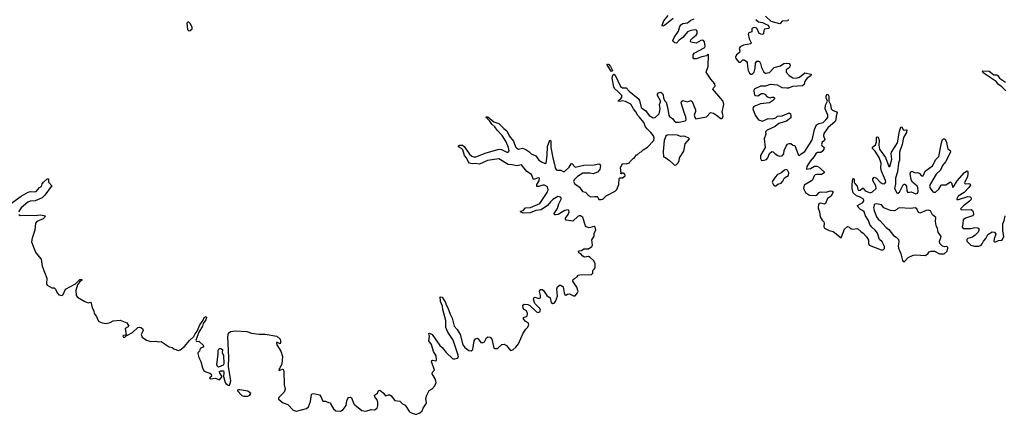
# Model space of a CAD drawing. Extents: x 2710666 to 2828562, y 857017 to 964538.
# Tile 6 of 138: x 2735837 to 2748349, y 859852 to 864871. Entities that reach past the tile are written whole.
import ezdxf

# ---------------------------------------------------------------- set-up
doc = ezdxf.new("R2010")
doc.units = 0

msp = doc.modelspace()

# ---------------------------------------------------------------- linework, layer by layer
at = {"layer": '0CON05XD'}
for points in [[(2737985, 864730), (2738005, 864732), (2738030, 864755), (2738030, 864775), (2738010, 864805), (2738008, 864818), (2737988, 864838), (2737975, 864840), (2737962, 864825), (2737970, 864745), (2737985, 864730)], [(2744140, 864885), (2744035, 864799), (2744010, 864790), (2744003, 864793), (2744002, 864802), (2744023, 864855), (2744076, 864924)], [(2744365, 864585), (2744359, 864595), (2744366, 864615), (2744394, 864646), (2744435, 864675), (2744445, 864691), (2744445, 864725), (2744437, 864737), (2744425, 864743), (2744365, 864734), (2744324, 864715), (2744264, 864645), (2744218, 864612), (2744185, 864572), (2744164, 864575), (2744139, 864595), (2744136, 864605), (2744153, 864645), (2744207, 864723), (2744226, 864785), (2744240, 864805), (2744265, 864821), (2744325, 864829), (2744365, 864865), (2744408, 864882)], [(2745192, 864872), (2745226, 864845), (2745275, 864834), (2745342, 864802), (2745357, 864785), (2745359, 864765), (2745351, 864759), (2745300, 864750), (2745292, 864735), (2745290, 864690), (2745269, 864681), (2745233, 864695), (2745205, 864763), (2745175, 864772), (2745147, 864763), (2745139, 864755), (2745142, 864715), (2745104, 864705), (2745092, 864688), (2745107, 864627), (2745130, 864575), (2745127, 864565), (2745033, 864547), (2744994, 864525), (2744979, 864505), (2744989, 864475), (2744984, 864455), (2744944, 864425), (2744931, 864395), (2744936, 864375), (2744975, 864332), (2744995, 864330), (2745025, 864361), (2745045, 864360), (2745071, 864341), (2745081, 864325), (2745084, 864275), (2745095, 864226), (2745111, 864191), (2745126, 864176), (2745145, 864176), (2745169, 864205), (2745184, 864255), (2745188, 864318), (2745205, 864344), (2745225, 864345), (2745237, 864337), (2745251, 864315), (2745263, 864263), (2745295, 864203), (2745315, 864189), (2745365, 864198), (2745425, 864264), (2745505, 864283), (2745547, 864313), (2745575, 864318), (2745613, 864313), (2745622, 864302), (2745626, 864285), (2745613, 864257), (2745576, 864234), (2745576, 864205), (2745615, 864161), (2745663, 864133), (2745705, 864126), (2745745, 864140), (2745815, 864196), (2745896, 864176), (2745889, 864155), (2745845, 864128), (2745825, 864106), (2745809, 864075), (2745806, 864045), (2745785, 864031), (2745657, 864023), (2745605, 864000), (2745585, 863998), (2745525, 864005), (2745465, 864039), (2745375, 864045), (2745315, 864026), (2745252, 864025), (2745171, 863985), (2745165, 863965), (2745170, 863930), (2745175, 863915), (2745185, 863905), (2745215, 863903), (2745265, 863930), (2745285, 863934), (2745305, 863924), (2745335, 863890), (2745373, 863877), (2745395, 863887), (2745415, 863886), (2745427, 863875), (2745429, 863865), (2745405, 863837), (2745367, 863813), (2745251, 863799), (2745165, 863765), (2745157, 863755), (2745155, 863735), (2745182, 863655), (2745225, 863596), (2745275, 863580), (2745346, 863613), (2745405, 863610), (2745445, 863623), (2745466, 863643), (2745525, 863646), (2745615, 863684), (2745630, 863675), (2745638, 863648), (2745636, 863624), (2745581, 863580), (2745552, 863572), (2745485, 863549), (2745436, 863514), (2745336, 863465), (2745314, 863445), (2745318, 863415), (2745296, 863354), (2745308, 863245), (2745250, 863145), (2745250, 863105), (2745265, 863081), (2745296, 863083), (2745326, 863094), (2745342, 863115), (2745365, 863169), (2745395, 863194), (2745411, 863191), (2745437, 863165), (2745472, 863142), (2745496, 863136), (2745525, 863139), (2745546, 863165), (2745552, 863205), (2745575, 863262), (2745594, 863286), (2745615, 863297), (2745634, 863294), (2745660, 863275), (2745685, 863270), (2745730, 863155), (2745745, 863142), (2745766, 863165), (2745814, 863196), (2745905, 863335), (2745916, 863376), (2745937, 863473), (2745964, 863535), (2745995, 863551), (2746045, 863565), (2746081, 863595), (2746105, 863627), (2746106, 863655), (2746074, 863735), (2746078, 863785), (2746102, 863835), (2746084, 863875), (2746084, 863896), (2746095, 863918), (2746105, 863922), (2746120, 863900), (2746117, 863835), (2746142, 863792), (2746150, 863735), (2746165, 863722), (2746215, 863699), (2746224, 863684), (2746211, 863645), (2746209, 863595), (2746199, 863575), (2746106, 863495), (2746055, 863425), (2746052, 863395), (2746070, 863345), (2746066, 863335), (2746035, 863314), (2746027, 863285), (2746031, 863271), (2746058, 863245), (2746056, 863225), (2746035, 863195), (2746018, 863182), (2745975, 863182), (2745959, 863175), (2745931, 863129), (2745880, 863070)], [(2745604, 864875), (2745600, 864855), (2745525, 864852), (2745495, 864819), (2745385, 864848), (2745315, 864915)], [(2740825, 859866), (2740865, 859852), (2740885, 859853), (2740921, 859869), (2740952, 859895), (2740965, 859930), (2741006, 859994), (2741000, 860055), (2741010, 860095), (2741030, 860140), (2741042, 860155), (2741080, 860175), (2741112, 860215), (2741128, 860255), (2741127, 860275), (2741115, 860304), (2741078, 860365), (2741082, 860388), (2741110, 860415), (2741069, 860525), (2741073, 860537), (2741085, 860542), (2741125, 860532), (2741132, 860535), (2741129, 860595), (2741095, 860651), (2741069, 860739), (2741038, 860785), (2741044, 860844), (2741035, 860878), (2741045, 860883), (2741079, 860865), (2741176, 860726), (2741205, 860701), (2741255, 860637), (2741339, 860559), (2741366, 860556), (2741400, 860565), (2741411, 860585), (2741408, 860605), (2741345, 860795), (2741277, 860895), (2741253, 860955), (2741254, 861045), (2741214, 861185), (2741208, 861228), (2741185, 861288), (2741182, 861348), (2741205, 861340), (2741248, 861275), (2741256, 861245), (2741278, 861208), (2741307, 861127), (2741334, 861075), (2741356, 860975), (2741395, 860929), (2741436, 860865), (2741466, 860735), (2741492, 860702), (2741543, 860663), (2741575, 860659), (2741596, 860675), (2741614, 860786), (2741628, 860812), (2741645, 860819), (2741665, 860813), (2741695, 860765), (2741715, 860759), (2741744, 860775), (2741768, 860825), (2741785, 860838), (2741815, 860832), (2741835, 860808), (2741856, 860715), (2741864, 860694), (2741875, 860687), (2741909, 860691), (2741965, 860738), (2741995, 860742), (2742025, 860728), (2742068, 860668), (2742076, 860664), (2742105, 860673), (2742140, 860705), (2742175, 860750), (2742234, 860886), (2742268, 860935), (2742295, 860962), (2742306, 860995), (2742299, 861015), (2742262, 861035), (2742238, 861065), (2742240, 861085), (2742275, 861094), (2742284, 861105), (2742288, 861132), (2742277, 861167), (2742246, 861186), (2742235, 861202), (2742231, 861239), (2742247, 861253), (2742295, 861247), (2742318, 861235), (2742406, 861155), (2742425, 861148), (2742447, 861155), (2742453, 861175), (2742445, 861196), (2742381, 861261), (2742364, 861315), (2742372, 861335), (2742385, 861342), (2742435, 861326), (2742455, 861333), (2742456, 861365), (2742444, 861415), (2742452, 861438), (2742475, 861438), (2742495, 861425), (2742534, 861365), (2742576, 861335), (2742592, 861275), (2742612, 861262), (2742629, 861265), (2742647, 861285), (2742669, 861355), (2742661, 861449), (2742672, 861475), (2742695, 861496), (2742715, 861494), (2742744, 861474), (2742754, 861395), (2742765, 861370), (2742775, 861367), (2742799, 861381), (2742825, 861384), (2742875, 861357), (2742895, 861359), (2742927, 861395), (2742934, 861415), (2742915, 861471), (2742867, 861545), (2742870, 861565), (2742890, 861585), (2742919, 861601), (2742935, 861620), (2742953, 861627), (2743105, 861630), (2743118, 861645), (2743120, 861680), (2743135, 861696), (2743148, 861715), (2743151, 861735), (2743148, 861768), (2743129, 861809), (2743088, 861845), (2743065, 861857), (2743015, 861850), (2742993, 861865), (2742968, 861895), (2742943, 861905), (2742937, 861925), (2742945, 861933), (2742975, 861936), (2743005, 861956), (2743065, 861958), (2743109, 861985), (2743116, 862005), (2743107, 862073), (2743135, 862118), (2743138, 862155), (2743158, 862195), (2743150, 862230), (2743135, 862242), (2743075, 862223), (2743036, 862236), (2743028, 862248), (2742995, 862353), (2742965, 862375), (2742945, 862376), (2742935, 862370), (2742865, 862308), (2742781, 862321), (2742771, 862335), (2742774, 862345), (2742807, 862395), (2742818, 862425), (2742816, 862445), (2742805, 862454), (2742764, 862445), (2742680, 862395), (2742648, 862388), (2742631, 862391), (2742627, 862405), (2742671, 862469), (2742688, 862528), (2742723, 862595), (2742710, 862615), (2742675, 862623), (2742613, 862585), (2742580, 862555), (2742544, 862506), (2742465, 862453), (2742395, 862445), (2742325, 862415), (2742235, 862412), (2742200, 862425), (2742200, 862435), (2742234, 862446), (2742263, 862477), (2742328, 862482), (2742448, 862532), (2742538, 862672), (2742552, 862705), (2742544, 862745), (2742507, 862767), (2742485, 862767), (2742435, 862748), (2742410, 862750), (2742407, 862775), (2742437, 862823), (2742442, 862855), (2742425, 862861), (2742385, 862841), (2742365, 862840), (2742342, 862902), (2742282, 862942), (2742215, 863023), (2742155, 863010), (2742095, 863025), (2742045, 863028), (2741925, 863102), (2741781, 863079), (2741678, 863035), (2741625, 863042), (2741585, 863036), (2741553, 863045), (2741535, 863066), (2741514, 863115), (2741490, 863145), (2741467, 863217), (2741453, 863233), (2741412, 863255), (2741413, 863265), (2741428, 863275), (2741462, 863275), (2741485, 863258), (2741552, 863162), (2741583, 863133), (2741605, 863125), (2741635, 863125), (2741765, 863178), (2741928, 863222), (2741958, 863218), (2742035, 863182), (2742045, 863185), (2742056, 863204), (2742049, 863245), (2742017, 863317), (2741968, 863398), (2741904, 863465), (2741876, 863506), (2741835, 863544), (2741812, 863582), (2741764, 863625), (2741763, 863637), (2741784, 863636), (2741862, 863572), (2741925, 863552), (2741991, 863485), (2742027, 863457), (2742055, 863395), (2742112, 863325), (2742139, 863255), (2742155, 863235), (2742175, 863226), (2742225, 863235), (2742269, 863219), (2742305, 863195), (2742335, 863165), (2742395, 863138), (2742435, 863086), (2742466, 863064), (2742515, 863041), (2742526, 863045), (2742539, 863145), (2742545, 863258), (2742575, 863340), (2742585, 863330), (2742588, 863245), (2742612, 863115), (2742635, 863035), (2742641, 862985), (2742652, 862965), (2742665, 862957), (2742715, 862956), (2742745, 862941), (2742758, 862942), (2742819, 862995), (2742845, 863037), (2742855, 863043), (2742896, 862996), (2743005, 863022), (2743135, 863023), (2743195, 863036), (2743205, 863033), (2743216, 863015), (2743209, 862965), (2743179, 862931), (2743125, 862909), (2743087, 862917), (2742993, 862917), (2742927, 862875), (2742881, 862835), (2742873, 862813), (2742885, 862789), (2742950, 862740), (2742987, 862687), (2743027, 862677), (2743067, 862635), (2743095, 862619), (2743145, 862624), (2743175, 862620), (2743182, 862615), (2743195, 862584), (2743225, 862583), (2743245, 862590), (2743291, 862629), (2743405, 862690), (2743425, 862712), (2743450, 862775), (2743455, 862850), (2743465, 862860), (2743495, 862858), (2743530, 862885), (2743526, 862905), (2743505, 862920), (2743495, 862920), (2743485, 862910), (2743470, 862915), (2743480, 862925), (2743470, 862985), (2743495, 863040), (2743545, 863038), (2743585, 863050), (2743590, 863065), (2743635, 863110), (2743645, 863110), (2743675, 863150), (2743685, 863150), (2743720, 863185), (2743735, 863190), (2743760, 863215), (2743815, 863248), (2743894, 863336), (2743900, 863365), (2743890, 863395), (2743859, 863435), (2743811, 863481), (2743790, 863510), (2743767, 863565), (2743711, 863631), (2743692, 863652), (2743665, 863700), (2743635, 863738), (2743605, 863796), (2743535, 863830), (2743495, 863839), (2743465, 863829), (2743442, 863835), (2743447, 863845), (2743479, 863871), (2743492, 863895), (2743490, 863905), (2743439, 863959), (2743397, 863995), (2743387, 864015), (2743367, 864125), (2743373, 864165), (2743385, 864176), (2743405, 864165), (2743471, 864021), (2743495, 864003), (2743545, 864006), (2743583, 863963), (2743697, 863867), (2743711, 863841), (2743735, 863755), (2743754, 863735), (2743788, 863715), (2743835, 863651), (2743885, 863624), (2743914, 863626), (2743965, 863674), (2743975, 863735), (2743967, 863793), (2743980, 863825), (2743979, 863839), (2743940, 863905), (2743940, 863925), (2743955, 863940), (2743985, 863950), (2744005, 863930), (2744015, 863910), (2744018, 863875), (2744030, 863845), (2744050, 863820), (2744070, 863760), (2744084, 863654), (2744095, 863640), (2744134, 863614), (2744155, 863583), (2744175, 863569), (2744215, 863567), (2744275, 863579), (2744295, 863585), (2744304, 863596), (2744303, 863635), (2744280, 863690), (2744243, 863815), (2744248, 863832), (2744265, 863841), (2744325, 863826), (2744365, 863841), (2744382, 863832), (2744424, 863725), (2744424, 863705), (2744406, 863655), (2744415, 863625), (2744430, 863610), (2744565, 863635), (2744615, 863690), (2744655, 863680), (2744690, 863655), (2744745, 863614), (2744755, 863612), (2744769, 863621), (2744776, 863646), (2744764, 863695), (2744786, 863795), (2744770, 863840), (2744647, 863985), (2744655, 864002), (2744676, 864024), (2744672, 864055), (2744620, 864115), (2744559, 864205), (2744584, 864275), (2744591, 864425), (2744585, 864431), (2744565, 864412), (2744505, 864400), (2744435, 864371), (2744405, 864372), (2744394, 864385), (2744397, 864425), (2744406, 864445), (2744542, 864518), (2744549, 864535), (2744540, 864590), (2744528, 864608), (2744515, 864612), (2744494, 864606), (2744435, 864570), (2744365, 864585)], [(2743365, 864210), (2743354, 864215), (2743335, 864243), (2743304, 864295), (2743305, 864310), (2743325, 864299), (2743344, 864275), (2743368, 864225), (2743365, 864210)], [(2748367, 863967), (2748317, 864017), (2748274, 864045), (2748245, 864083), (2748078, 864195), (2748070, 864215), (2748075, 864222), (2748155, 864214), (2748175, 864205), (2748215, 864170), (2748255, 864170), (2748265, 864163), (2748289, 864129), (2748365, 864076)], [(2745880, 863070), (2745839, 863005), (2745835, 862968), (2745885, 862978), (2745935, 863008), (2745965, 863009), (2745989, 862999), (2746060, 862935), (2746058, 862925), (2746025, 862902), (2745965, 862903), (2745944, 862896), (2745932, 862885), (2745912, 862835), (2745900, 862820), (2745805, 862765), (2745797, 862723), (2745824, 862675), (2745875, 862641), (2745945, 862633), (2745965, 862641), (2745995, 862672), (2746015, 862681), (2746083, 862677), (2746136, 862696), (2746162, 862692), (2746173, 862683), (2746149, 862625), (2746104, 862595), (2746075, 862532), (2746064, 862526), (2746015, 862536), (2745995, 862532), (2745986, 862524), (2745982, 862475), (2746001, 862425), (2746010, 862365), (2746033, 862323), (2746055, 862301), (2746059, 862285), (2746054, 862235), (2746065, 862219), (2746125, 862191), (2746175, 862178), (2746275, 862098), (2746319, 862205), (2746355, 862240), (2746375, 862237), (2746395, 862216), (2746420, 862205), (2746485, 862217), (2746525, 862177), (2746555, 862157), (2746599, 862109), (2746622, 862065), (2746624, 862025), (2746633, 862005), (2746785, 861942), (2746810, 861945), (2746825, 861960), (2746826, 861986), (2746797, 862047), (2746763, 862075), (2746736, 862156), (2746708, 862195), (2746664, 862234), (2746640, 862265), (2746623, 862315), (2746584, 862375), (2746566, 862425), (2746545, 862444), (2746521, 862455), (2746490, 862485), (2746484, 862506), (2746549, 862545), (2746563, 862565), (2746564, 862575), (2746555, 862591), (2746509, 862619), (2746472, 862632), (2746428, 862668), (2746414, 862725), (2746414, 862775), (2746425, 862850), (2746435, 862848), (2746442, 862835), (2746442, 862805), (2746449, 862789), (2746481, 862755), (2746486, 862715), (2746495, 862699), (2746515, 862702), (2746545, 862730), (2746555, 862727), (2746581, 862695), (2746645, 862669), (2746675, 862681), (2746721, 862725), (2746717, 862757), (2746679, 862825), (2746679, 862845), (2746694, 862866), (2746725, 862856), (2746770, 862805), (2746795, 862788), (2746825, 862782), (2746842, 862805), (2746841, 862825), (2746788, 862945), (2746780, 862985), (2746782, 863045), (2746758, 863118), (2746707, 863197), (2746669, 863235), (2746680, 863255), (2746711, 863279), (2746724, 863316), (2746725, 863372), (2746735, 863383), (2746745, 863378), (2746759, 863335), (2746756, 863274), (2746762, 863222), (2746837, 863117), (2746882, 863005), (2746895, 863003), (2746921, 863095), (2746913, 863165), (2746916, 863185), (2746990, 863305), (2747016, 863455), (2747034, 863505), (2747045, 863508), (2747062, 863472), (2747075, 863464), (2747105, 863472), (2747109, 863469), (2747106, 863435), (2747067, 863373), (2747052, 863285), (2747015, 863185), (2747017, 863085), (2747004, 863045), (2746993, 862935), (2746968, 862855), (2746967, 862785), (2746955, 862725), (2746985, 862668), (2746995, 862665), (2747015, 862676), (2747065, 862770), (2747075, 862781), (2747085, 862781), (2747104, 862755), (2747112, 862695), (2747123, 862673), (2747165, 862680), (2747224, 862654), (2747245, 862663), (2747255, 862685), (2747252, 862735), (2747241, 862755), (2747184, 862805), (2747166, 862835), (2747153, 862915), (2747157, 862933), (2747175, 862946), (2747215, 862924), (2747245, 862929), (2747265, 862919), (2747295, 862887), (2747317, 862885), (2747344, 862946), (2747438, 863012), (2747478, 863092), (2747515, 863130), (2747549, 863305), (2747565, 863346), (2747575, 863356), (2747595, 863356), (2747609, 863325), (2747630, 863230), (2747660, 863205), (2747664, 863185), (2747602, 863065), (2747562, 863015), (2747540, 862955), (2747483, 862907), (2747412, 862785), (2747400, 862755), (2747405, 862726), (2747442, 862682), (2747455, 862676), (2747475, 862677), (2747515, 862715), (2747545, 862765), (2747555, 862770), (2747605, 862770), (2747665, 862807), (2747677, 862797), (2747695, 862737), (2747705, 862744), (2747748, 862822), (2747845, 862929), (2747875, 862947), (2747885, 862940), (2747886, 862905), (2747879, 862875), (2747843, 862795), (2747846, 862786), (2747855, 862782), (2747896, 862786), (2747915, 862780), (2747918, 862765), (2747896, 862735), (2747837, 862673), (2747764, 862625), (2747744, 862594), (2747746, 862586), (2747765, 862586), (2747885, 862620), (2747915, 862617), (2747928, 862605), (2747926, 862585), (2747908, 862562), (2747831, 862505), (2747794, 862464), (2747805, 862453), (2747927, 862457), (2747945, 862445), (2747954, 862425), (2747957, 862395), (2747944, 862375), (2747855, 862347), (2747826, 862325), (2747823, 862275), (2747812, 862235), (2747825, 862214), (2747925, 862215), (2747975, 862229), (2748014, 862224), (2748026, 862216), (2748027, 862195), (2748015, 862168), (2747980, 862130), (2747943, 862107), (2747885, 862087), (2747871, 862075), (2747874, 862055), (2747923, 862003), (2747969, 861989), (2748025, 861991), (2748054, 862005), (2748069, 862021), (2748083, 862055), (2748115, 862089), (2748140, 862140), (2748195, 862171), (2748225, 862169), (2748243, 862145), (2748218, 862082), (2748216, 862055), (2748224, 862045), (2748242, 862045), (2748275, 862061), (2748315, 862067), (2748327, 862075), (2748342, 862115), (2748328, 862185), (2748332, 862275), (2748347, 862315), (2748359, 862375)], [(2744175, 863022), (2744202, 863045), (2744217, 863075), (2744222, 863115), (2744275, 863200), (2744295, 863290), (2744347, 863355), (2744342, 863365), (2744285, 863389), (2744236, 863386), (2744195, 863401), (2744134, 863406), (2744066, 863404), (2744049, 863391), (2744027, 863333), (2744012, 863195), (2744020, 863125), (2744045, 863120), (2744070, 863095), (2744090, 863085), (2744153, 863023), (2744175, 863022)], [(2745435, 862757), (2745445, 862759), (2745469, 862781), (2745515, 862793), (2745534, 862815), (2745555, 862860), (2745605, 862890), (2745612, 862925), (2745595, 862956), (2745575, 862964), (2745555, 862959), (2745510, 862920), (2745465, 862902), (2745435, 862868), (2745401, 862819), (2745397, 862805), (2745415, 862772), (2745435, 862757)], [(2735705, 862516), (2735855, 862627), (2735944, 862676), (2735976, 862686), (2736025, 862681), (2736045, 862686), (2736087, 862735), (2736115, 862748), (2736124, 862785), (2736140, 862805), (2736188, 862845), (2736205, 862848), (2736202, 862805), (2736250, 862755), (2736235, 862748), (2736155, 862637), (2736121, 862605), (2736065, 862579), (2736035, 862569), (2735968, 862562), (2735940, 862550), (2735854, 862476), (2735822, 862425)], [(2747075, 861792), (2747125, 861846), (2747192, 861878), (2747225, 861882), (2747345, 861871), (2747375, 861892), (2747392, 861918), (2747414, 861926), (2747460, 861925), (2747524, 861894), (2747585, 861891), (2747622, 861925), (2747631, 861965), (2747629, 861975), (2747618, 861985), (2747592, 861982), (2747565, 861989), (2747528, 862025), (2747524, 862055), (2747542, 862095), (2747545, 862115), (2747509, 862169), (2747500, 862215), (2747482, 862255), (2747474, 862305), (2747477, 862355), (2747435, 862388), (2747411, 862440), (2747387, 862447), (2747357, 862445), (2747275, 862410), (2747257, 862417), (2747238, 862465), (2747215, 862480), (2747155, 862469), (2747015, 862478), (2746995, 862470), (2746983, 862457), (2746955, 862438), (2746902, 862442), (2746817, 862477), (2746787, 862517), (2746725, 862528), (2746705, 862524), (2746694, 862515), (2746685, 862480), (2746693, 862443), (2746724, 862365), (2746744, 862335), (2746767, 862317), (2746848, 862228), (2746883, 862203), (2746939, 862125), (2746974, 862104), (2747006, 862075), (2747010, 862045), (2747000, 861995), (2747004, 861966), (2747034, 861895), (2747055, 861808), (2747063, 861795), (2747075, 861792)], [(2735824, 862395), (2735845, 862382), (2735935, 862385), (2736020, 862380), (2736105, 862387), (2736162, 862375), (2736154, 862355), (2736135, 862339), (2736055, 862306), (2736039, 862285), (2736031, 862195), (2735995, 862094), (2735988, 862045), (2736019, 861955), (2736044, 861904), (2736108, 861825), (2736122, 861735), (2736181, 861585), (2736178, 861515), (2736185, 861496), (2736245, 861462), (2736275, 861460), (2736293, 861443), (2736314, 861395), (2736335, 861372), (2736375, 861362), (2736390, 861375), (2736418, 861445), (2736548, 861512), (2736602, 861565), (2736625, 861567), (2736627, 861557), (2736596, 861534), (2736570, 861500), (2736550, 861425), (2736554, 861364), (2736571, 861340), (2736665, 861286), (2736705, 861271), (2736735, 861277), (2736746, 861266), (2736759, 861205), (2736777, 861167), (2736783, 861133), (2736812, 861095), (2736825, 861060), (2736844, 861033), (2736885, 861014), (2736934, 861006), (2736985, 861019), (2737025, 861041), (2737115, 861049), (2737200, 861015), (2737222, 860975), (2737215, 860963), (2737178, 860945), (2737188, 860862), (2737183, 860857), (2737154, 860855), (2737148, 860845), (2737155, 860830), (2737173, 860835), (2737190, 860850), (2737269, 860891), (2737338, 860955), (2737355, 860961), (2737378, 860958), (2737397, 860945), (2737406, 860916), (2737382, 860865), (2737393, 860835), (2737450, 860795), (2737505, 860778), (2737565, 860782), (2737595, 860772), (2737635, 860780), (2737735, 860710), (2737775, 860702), (2737796, 860686), (2737854, 860664), (2737875, 860670), (2737931, 860715), (2737995, 860792), (2738049, 860841), (2738065, 860874), (2738091, 860909), (2738125, 860992), (2738169, 861051), (2738182, 861085), (2738205, 861098), (2738210, 861085), (2738203, 861055), (2738167, 861005), (2738160, 860975), (2738114, 860896), (2738076, 860795), (2738085, 860777), (2738115, 860782), (2738176, 860725), (2738166, 860705), (2738129, 860691), (2738122, 860655), (2738102, 860635), (2738102, 860625), (2738113, 860575), (2738137, 860525), (2738158, 860445), (2738178, 860405), (2738201, 860391), (2738254, 860374), (2738271, 860361), (2738273, 860335), (2738250, 860315), (2738258, 860305), (2738325, 860311), (2738375, 860290), (2738411, 860335), (2738382, 860375), (2738376, 860395), (2738395, 860405), (2738425, 860403), (2738433, 860385), (2738426, 860335), (2738447, 860257), (2738455, 860243), (2738485, 860222), (2738505, 860220), (2738521, 860279), (2738492, 860458), (2738496, 860575), (2738483, 860837), (2738489, 860885), (2738516, 860905), (2738575, 860915), (2738725, 860907), (2738784, 860884), (2738880, 860870), (2738958, 860872), (2739106, 860845), (2739145, 860807), (2739151, 860785), (2739153, 860765), (2739145, 860749), (2739115, 860767), (2739100, 860765), (2739103, 860735), (2739155, 860654), (2739176, 860586), (2739168, 860492), (2739128, 860415), (2739135, 860408), (2739175, 860426), (2739185, 860422), (2739195, 860405), (2739196, 860225), (2739210, 860170), (2739196, 860134), (2739131, 860065), (2739124, 860055), (2739127, 860045), (2739185, 859999), (2739245, 859977), (2739313, 859903), (2739355, 859892), (2739482, 859928), (2739505, 859948), (2739533, 860015), (2739544, 860106), (2739555, 860113), (2739575, 860116), (2739645, 860099), (2739665, 860080), (2739691, 860021), (2739725, 860018), (2739761, 860001), (2739785, 860000), (2739791, 859975), (2739825, 859923), (2739855, 859896), (2739915, 859894), (2739949, 859915), (2739986, 859965), (2739994, 860025), (2740006, 860054), (2740015, 860067), (2740035, 860072), (2740055, 860060), (2740084, 859985), (2740095, 859971), (2740185, 859900), (2740235, 859890), (2740305, 859913), (2740345, 859907), (2740378, 859932), (2740389, 859965), (2740388, 860005), (2740375, 860042), (2740351, 860075), (2740346, 860094), (2740385, 860123), (2740398, 860155), (2740415, 860159), (2740457, 860127), (2740485, 860086), (2740525, 860101), (2740540, 860100), (2740559, 860089), (2740605, 860028), (2740668, 860018), (2740703, 859985), (2740735, 859969), (2740791, 859885), (2740825, 859866)], [(2738365, 860452), (2738349, 860459), (2738340, 860485), (2738360, 860615), (2738360, 860665), (2738373, 860687), (2738395, 860689), (2738412, 860675), (2738410, 860635), (2738425, 860605), (2738433, 860495), (2738424, 860475), (2738365, 860452)], [(2738685, 860081), (2738735, 860082), (2738761, 860095), (2738774, 860115), (2738735, 860145), (2738635, 860164), (2738616, 860164), (2738600, 860155), (2738661, 860091), (2738685, 860081)]]:
    msp.add_lwpolyline(points, dxfattribs=at)

doc.saveas('drawing.dxf')
